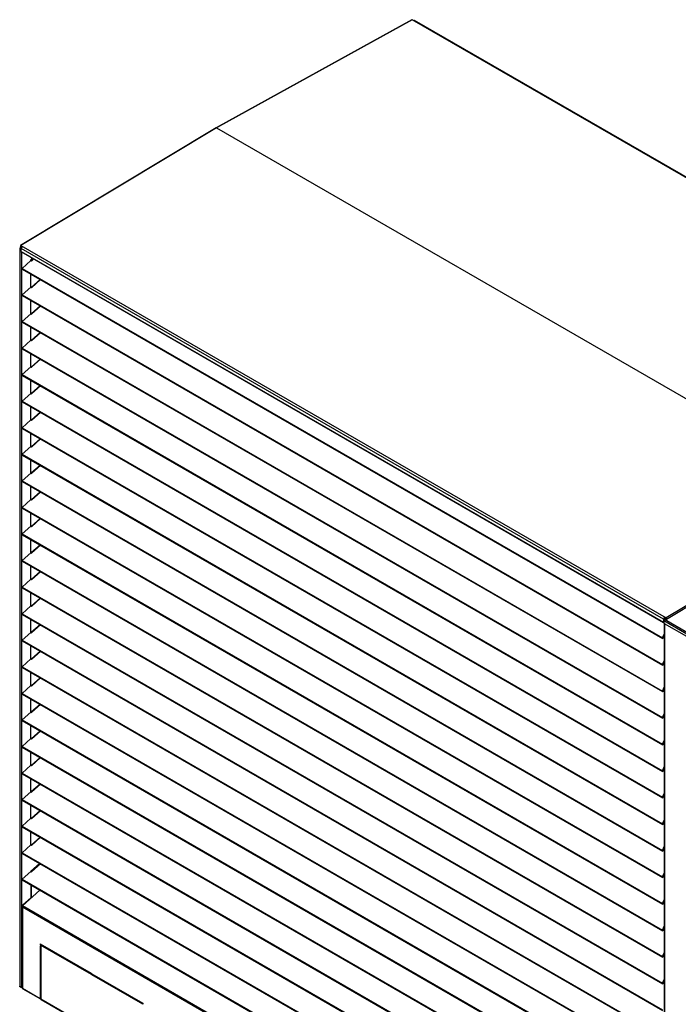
# Model space of a CAD drawing. Header units: millimetres. Extents: x 0 to 39025, y 0 to 11880.
# Tile 17 of 54: x 25988 to 27124, y 2254 to 3952. Entities that reach past the tile are written whole.
import ezdxf

# ---------------------------------------------------------------- set-up
doc = ezdxf.new("R2010")
doc.units = ezdxf.units.MM

msp = doc.modelspace()

# ---------------------------------------------------------------- linework, layer by layer
at = {"color": 7, "linetype": 'Continuous', "lineweight": 25, "ltscale": 20}
for p, q in [((26664.5, 3951.7), (26327.1, 3765.4)), ((26665, 3951.6), (26327.6, 3765.4)), ((27777.3, 3309.5), (26665, 3951.6)), ((27776.2, 3311), (26668.8, 3950.3)), ((26327.1, 3765.4), (25989.7, 3562.1)), ((26327.6, 3765.3), (25990.2, 3562.1)), ((26327.6, 3765.4), (27439.9, 3123.3)), ((26327.6, 3765.3), (27439.8, 3123.2)), ((25988.3, 3557.3), (25988.3, 2284.8)), ((25988.9, 3558), (25989.6, 3557.6)), ((25991, 3559.9), (25989.3, 3558.9)), ((25989.6, 3557.6), (25990.3, 3558)), ((25989.6, 3557.6), (25989.6, 3557.1)), ((25990.2, 3562.1), (27102.5, 2920)), ((25990.2, 3561.3), (25990.2, 3562.1)), ((25990.2, 3561.3), (25992, 3560.2)), ((25990.2, 3561.2), (25992, 3560.2)), ((25990.2, 3561.2), (25990.2, 3560.4)), ((25990.3, 3561.2), (25990.2, 3561.2)), ((25990.2, 3560.4), (25991.5, 3559.6)), ((25990.3, 3558.8), (25991.4, 3559.5)), ((25990.3, 3558.8), (25990.8, 3558.2)), ((25990.3, 3558), (25990.3, 3558.8)), ((25990.7, 3557.6), (25990.3, 3558)), ((27098, 2917.8), (25990.6, 3557.1)), ((25990.6, 3552.1), (25990.6, 3557.1)), ((25990.6, 3552.1), (27098, 2912.9)), ((25990.8, 3551.7), (27098.2, 2912.4)), ((25991.2, 3551.5), (25991.2, 2283.7)), ((25992.7, 3522.8), (26007.7, 3536.3)), ((26007.2, 3537.2), (26010.6, 3540.2)), ((26007.7, 3536.6), (26007.2, 3537.2)), ((26007.2, 3535.8), (26007.2, 3537.2)), ((26007.7, 3536.6), (26011.3, 3539.9)), ((26007.7, 3536.2), (26007.7, 3536.6)), ((26007.7, 3536.3), (26008.6, 3535.3)), ((26008.1, 3535.9), (26007.7, 3536.3)), ((26008.6, 3535.4), (26008.1, 3535.9)), ((26008.6, 3535.3), (26012.7, 3539.1)), ((26012.1, 3539.4), (26008.9, 3536.5)), ((25992.7, 3522.8), (27096.4, 2885.6)), ((25992.7, 3521.6), (27096.3, 2884.5)), ((26007.2, 3490), (26007.2, 3513.2)), ((26007.7, 3490.4), (26007.7, 3512.9)), ((26008.6, 3489.5), (26024, 3503.5)), ((26023.4, 3503.8), (26008.9, 3490.7)), ((25992.7, 3477), (26007.7, 3490.5)), ((26007.7, 3490.5), (26008.6, 3489.5)), ((26008.1, 3490.1), (26007.7, 3490.5)), ((26008.6, 3489.6), (26008.1, 3490.1)), ((25992.7, 3477), (27096.4, 2839.8)), ((25992.7, 3475.8), (27096.3, 2838.7)), ((26007.2, 3444.2), (26007.2, 3467.4)), ((26007.7, 3444.6), (26007.7, 3467.1)), ((26008.6, 3443.7), (26024, 3457.7)), ((26023.4, 3458), (26008.9, 3444.9)), ((25992.7, 3431.2), (26007.7, 3444.7)), ((25992.7, 3431.2), (27096.4, 2794)), ((25992.7, 3430), (27096.3, 2792.9)), ((26007.7, 3444.7), (26008.6, 3443.7)), ((26008.1, 3444.3), (26007.7, 3444.7)), ((26008.6, 3443.8), (26008.1, 3444.3)), ((26007.2, 3398.4), (26007.2, 3421.6)), ((26007.7, 3398.8), (26007.7, 3421.3)), ((25992.7, 3385.4), (26007.7, 3398.9)), ((26007.7, 3398.9), (26008.6, 3397.9)), ((26008.1, 3398.5), (26007.7, 3398.9)), ((26008.6, 3398), (26008.1, 3398.5)), ((26008.6, 3397.9), (26024, 3411.9)), ((26023.4, 3412.2), (26008.9, 3399.1)), ((25992.7, 3385.4), (27096.4, 2748.2)), ((25992.7, 3384.2), (27096.3, 2747.1)), ((26007.2, 3352.6), (26007.2, 3375.8)), ((26007.7, 3353), (26007.7, 3375.5)), ((26023.4, 3366.4), (26008.9, 3353.3)), ((26024, 3366.1), (26009.3, 3352.8)), ((25992.7, 3339.6), (26007.7, 3353.1)), ((26007.7, 3353.1), (26008.6, 3352.1)), ((26008.1, 3352.7), (26007.7, 3353.1)), ((26008.6, 3352.2), (26008.1, 3352.7)), ((26008.6, 3352.1), (26009.3, 3352.8)), ((25992.7, 3339.6), (27096.4, 2702.4)), ((25992.7, 3338.4), (27096.3, 2701.3)), ((26007.2, 3306.8), (26007.2, 3330)), ((26007.7, 3307.2), (26007.7, 3329.7)), ((26008.6, 3306.3), (26024, 3320.3)), ((26023.4, 3320.6), (26008.9, 3307.5)), ((25992.7, 3293.8), (26007.7, 3307.3)), ((26007.7, 3307.3), (26008.6, 3306.3)), ((26008.1, 3306.9), (26007.7, 3307.3)), ((26008.6, 3306.4), (26008.1, 3306.9)), ((25992.7, 3293.8), (27096.4, 2656.6)), ((25992.7, 3292.6), (27096.3, 2655.5)), ((26007.2, 3261), (26007.2, 3284.2)), ((26007.7, 3261.4), (26007.7, 3283.9)), ((25992.7, 3248), (26007.7, 3261.5)), ((26007.7, 3261.5), (26008.6, 3260.5)), ((26008.1, 3261.1), (26007.7, 3261.5)), ((26008.6, 3260.6), (26008.1, 3261.1)), ((26008.6, 3260.5), (26024, 3274.5)), ((26023.4, 3274.8), (26008.9, 3261.7)), ((25992.7, 3248), (27096.4, 2610.8)), ((25992.7, 3246.8), (27096.3, 2609.7)), ((26007.2, 3215.2), (26007.2, 3238.4)), ((26007.7, 3215.6), (26007.7, 3238.1)), ((26008.6, 3214.7), (26024, 3228.7)), ((26023.4, 3229), (26008.9, 3215.9)), ((25992.7, 3202.2), (26007.7, 3215.7)), ((26007.7, 3215.7), (26008.6, 3214.7)), ((26008.1, 3215.3), (26007.7, 3215.7)), ((26008.6, 3214.8), (26008.1, 3215.3)), ((25992.7, 3202.2), (27096.4, 2565)), ((25992.7, 3201), (27096.3, 2563.9)), ((26007.2, 3169.4), (26007.2, 3192.6)), ((26007.7, 3169.8), (26007.7, 3192.3)), ((26008.6, 3168.9), (26024, 3182.9)), ((26023.4, 3183.2), (26008.9, 3170.1)), ((25992.7, 3156.4), (26007.7, 3169.9)), ((26007.7, 3169.9), (26008.6, 3168.9)), ((26008.1, 3169.5), (26007.7, 3169.9)), ((26008.6, 3169), (26008.1, 3169.5)), ((25992.7, 3156.4), (27096.4, 2519.2)), ((25992.7, 3155.2), (27096.3, 2518.1)), ((26007.2, 3123.6), (26007.2, 3146.8)), ((26007.7, 3124), (26007.7, 3146.5)), ((26008.6, 3123.1), (26024, 3137.1)), ((26023.4, 3137.4), (26008.9, 3124.3)), ((25992.7, 3110.6), (26007.7, 3124.1)), ((25992.7, 3110.6), (27096.4, 2473.4)), ((25992.7, 3109.4), (27096.3, 2472.3)), ((26007.7, 3124.1), (26008.6, 3123.1)), ((26008.1, 3123.7), (26007.7, 3124.1)), ((26008.6, 3123.2), (26008.1, 3123.7)), ((27439.8, 3123.2), (27102.5, 2920)), ((27103, 2918.2), (27440.4, 3121.5)), ((26007.2, 3077.8), (26007.2, 3101)), ((26007.7, 3078.2), (26007.7, 3100.7)), ((26008.6, 3077.3), (26024, 3091.3)), ((26023.4, 3091.6), (26008.9, 3078.5)), ((25992.7, 3064.8), (26007.7, 3078.3)), ((26007.7, 3078.3), (26008.6, 3077.3)), ((26008.1, 3077.9), (26007.7, 3078.3)), ((26008.6, 3077.4), (26008.1, 3077.9)), ((25992.7, 3064.8), (27096.4, 2427.6)), ((25992.7, 3063.6), (27096.3, 2426.5)), ((26007.2, 3032), (26007.2, 3055.2)), ((26007.7, 3032.4), (26007.7, 3054.9)), ((26008.6, 3031.5), (26024, 3045.5)), ((26023.4, 3045.8), (26008.9, 3032.7)), ((25992.7, 3019), (26007.7, 3032.5)), ((26007.7, 3032.5), (26008.6, 3031.5)), ((26008.1, 3032.1), (26007.7, 3032.5)), ((26008.6, 3031.6), (26008.1, 3032.1)), ((25992.7, 3019), (27096.4, 2381.8)), ((25992.7, 3017.8), (27096.3, 2380.7)), ((26007.2, 2986.2), (26007.2, 3009.4)), ((26007.7, 2986.6), (26007.7, 3009.1)), ((26008.6, 2985.7), (26024, 2999.7)), ((26023.4, 3000), (26008.9, 2986.9)), ((25992.7, 2973.2), (26007.7, 2986.7)), ((25992.7, 2973.2), (27096.4, 2336)), ((25992.7, 2972), (27096.3, 2334.9)), ((26007.7, 2986.7), (26008.6, 2985.7)), ((26008.1, 2986.3), (26007.7, 2986.7)), ((26008.6, 2985.8), (26008.1, 2986.3)), ((26007.2, 2940.4), (26007.2, 2963.6)), ((26007.7, 2940.8), (26007.7, 2963.3)), ((25992.7, 2927.4), (26007.7, 2940.9)), ((26007.7, 2940.9), (26008.6, 2939.9)), ((26008.1, 2940.5), (26007.7, 2940.9)), ((26008.6, 2940), (26008.1, 2940.5)), ((26008.6, 2939.9), (26024, 2953.9)), ((26023.4, 2954.2), (26008.9, 2941.1)), ((25992.7, 2927.4), (27096.4, 2290.2)), ((25992.7, 2926.2), (27096.3, 2289.1)), ((27100, 2921.4), (27100.1, 2920.6)), ((27100.1, 2920.4), (27100, 2920.5)), ((27102.5, 2919.2), (27100.1, 2920.6)), ((27100.1, 2920.4), (27100.1, 2920.6)), ((27100.1, 2919.6), (27100.1, 2920.6)), ((26007.2, 2894.6), (26007.2, 2917.8)), ((26007.7, 2895), (26007.7, 2917.5)), ((26008.6, 2894.1), (26024, 2908.1)), ((26023.4, 2908.4), (26008.9, 2895.3)), ((27098.7, 2918.3), (27098, 2917.8)), ((27098, 2917.8), (27098, 2912.9)), ((27098.6, 2913.2), (27098, 2912.9)), ((27098.6, 2915.7), (27138.2, 2892.8)), ((27098.6, 2915.7), (27098.6, 2912)), ((27098.6, 2912), (27099.4, 2910.7)), ((27098.7, 2918.3), (27098.7, 2916.6)), ((27098.8, 2918.3), (27098.7, 2918.3)), ((27099.5, 2918.7), (27098.8, 2918.3)), ((27098.8, 2918.3), (27098.8, 2916.7)), ((27099.2, 2911), (27099.2, 1641.8)), ((27099.4, 2910.7), (27137.5, 2888.7)), ((27099.5, 2917.7), (27099.5, 2918.7)), ((27099.7, 2910.5), (27099.7, 1641)), ((27099.8, 2917.9), (27100.9, 2919.2)), ((27099.8, 2917.9), (27139.4, 2895)), ((27100.1, 2919.6), (27100.1, 2920.4)), ((27100.3, 2920.3), (27100.3, 2920.4)), ((27100.3, 2920.3), (27102.5, 2919.1)), ((27100.3, 2920.3), (27100.3, 2919.5)), ((27100.3, 2919.5), (27102.5, 2918.3)), ((27102.5, 2919.2), (27102.5, 2920)), ((27102.5, 2919.1), (27102.5, 2918.3)), ((27102.5, 2919.1), (27102.5, 2919.1)), ((25992.7, 2881.6), (26007.7, 2895.1)), ((26007.7, 2895.1), (26008.6, 2894.1)), ((26008.1, 2894.7), (26007.7, 2895.1)), ((26008.6, 2894.2), (26008.1, 2894.7)), ((27096.4, 2885.6), (27099.2, 2892.1)), ((27096.8, 2885.3), (27099.2, 2891)), ((27099.2, 2890.7), (27096.8, 2885.2)), ((27099.2, 2889.6), (27097.2, 2884.8)), ((25992.7, 2881.6), (27096.4, 2244.4)), ((25992.7, 2880.4), (27096.3, 2243.3)), ((26007.2, 2848.8), (26007.2, 2872)), ((26007.7, 2849.2), (26007.7, 2871.7)), ((27096.4, 2885.6), (27096.8, 2885.3)), ((27096.7, 2885.2), (27096.8, 2885.2)), ((27096.8, 2885.2), (27097.2, 2884.8)), ((26008.6, 2848.4), (26024, 2862.3)), ((26023.4, 2862.6), (26008.9, 2849.5)), ((25992.7, 2835.8), (26007.7, 2849.3)), ((25992.7, 2835.8), (27096.4, 2198.6)), ((26007.7, 2849.3), (26008.6, 2848.4)), ((26008.1, 2848.9), (26007.7, 2849.3)), ((26008.6, 2848.4), (26008.1, 2848.9)), ((27096.4, 2839.8), (27099.2, 2846.3)), ((27096.4, 2839.8), (27096.8, 2839.5)), ((27096.7, 2839.4), (27096.8, 2839.4)), ((27096.8, 2839.5), (27099.2, 2845.2)), ((27099.2, 2844.9), (27096.8, 2839.4)), ((27096.8, 2839.4), (27097.2, 2839)), ((27099.2, 2843.8), (27097.2, 2839)), ((25992.7, 2834.6), (27096.3, 2197.5)), ((26007.2, 2803), (26007.2, 2826.2)), ((26007.7, 2803.4), (26007.7, 2825.9)), ((25992.7, 2790), (26007.7, 2803.5)), ((26007.7, 2803.5), (26008.6, 2802.6)), ((26008.1, 2803.1), (26007.7, 2803.5)), ((26008.6, 2802.6), (26008.1, 2803.1)), ((26008.6, 2802.6), (26024, 2816.5)), ((26023.4, 2816.8), (26008.9, 2803.7)), ((25992.7, 2790), (27096.4, 2152.8)), ((25992.7, 2788.8), (27096.3, 2151.7)), ((27096.4, 2794), (27099.2, 2800.5)), ((27096.4, 2794), (27096.8, 2793.7)), ((27096.7, 2793.6), (27096.8, 2793.6)), ((27096.8, 2793.7), (27099.2, 2799.4)), ((27099.2, 2799.1), (27096.8, 2793.6)), ((27096.8, 2793.6), (27097.2, 2793.2)), ((27099.2, 2798), (27097.2, 2793.2)), ((26007.2, 2757.2), (26007.2, 2780.4)), ((26007.7, 2757.6), (26007.7, 2780.1)), ((26008.6, 2756.8), (26024, 2770.7)), ((26023.4, 2771), (26008.9, 2757.9)), ((25992.7, 2744.2), (26007.7, 2757.7)), ((26007.7, 2757.7), (26008.6, 2756.8)), ((26008.1, 2757.3), (26007.7, 2757.7)), ((26008.6, 2756.8), (26008.1, 2757.3)), ((27096.4, 2748.2), (27099.2, 2754.7)), ((27096.8, 2747.9), (27099.2, 2753.6)), ((27099.2, 2753.3), (27096.8, 2747.8)), ((27099.2, 2752.2), (27097.2, 2747.4)), ((25992.7, 2744.2), (27096.4, 2107)), ((25992.7, 2743), (27096.3, 2105.9)), ((26007.2, 2711.4), (26007.2, 2734.6)), ((26007.7, 2711.8), (26007.7, 2734.3)), ((27096.4, 2748.2), (27096.8, 2747.9)), ((27096.7, 2747.8), (27096.8, 2747.8)), ((27096.8, 2747.8), (27097.2, 2747.4)), ((26023.4, 2725.2), (26008.9, 2712.1)), ((26024, 2724.9), (26009.3, 2711.6)), ((25992.7, 2698.4), (26007.7, 2711.9)), ((26007.7, 2711.9), (26008.6, 2711)), ((26008.1, 2711.5), (26007.7, 2711.9)), ((26008.6, 2711), (26008.1, 2711.5)), ((26008.6, 2711), (26009.3, 2711.6)), ((27096.4, 2702.4), (27099.2, 2708.9)), ((27096.4, 2702.4), (27096.8, 2702.1)), ((27096.7, 2702), (27096.8, 2702)), ((27096.8, 2702.1), (27099.2, 2707.8)), ((27099.2, 2707.5), (27096.8, 2702)), ((27096.8, 2702), (27097.2, 2701.6)), ((27099.2, 2706.4), (27097.2, 2701.6)), ((25992.7, 2698.4), (27096.4, 2061.2)), ((25992.7, 2697.2), (27096.3, 2060.1)), ((26007.2, 2665.6), (26007.2, 2688.8)), ((26007.7, 2666), (26007.7, 2688.5)), ((25992.7, 2652.6), (26007.7, 2666.1)), ((26007.7, 2666.1), (26008.6, 2665.2)), ((26008.1, 2665.7), (26007.7, 2666.1)), ((26008.6, 2665.2), (26024, 2679.1)), ((26023.4, 2679.4), (26008.9, 2666.3)), ((25992.7, 2652.6), (27096.4, 2015.4)), ((25992.7, 2651.4), (27096.3, 2014.3)), ((26008.6, 2665.2), (26008.1, 2665.7)), ((27096.4, 2656.6), (27099.2, 2663.1)), ((27096.4, 2656.6), (27096.8, 2656.3)), ((27096.7, 2656.2), (27096.8, 2656.2)), ((27096.8, 2656.3), (27099.2, 2662)), ((27099.2, 2661.7), (27096.8, 2656.2)), ((27096.8, 2656.2), (27097.2, 2655.8)), ((27099.2, 2660.6), (27097.2, 2655.8)), ((26007.2, 2619.8), (26007.2, 2643)), ((26007.7, 2620.2), (26007.7, 2642.7)), ((26008.6, 2619.4), (26024, 2633.3)), ((26023.4, 2633.6), (26008.9, 2620.5)), ((25992.7, 2606.8), (26007.7, 2620.3)), ((26007.7, 2620.3), (26008.6, 2619.4)), ((26008.1, 2619.9), (26007.7, 2620.3)), ((26008.6, 2619.4), (26008.1, 2619.9)), ((27096.4, 2610.8), (27099.2, 2617.3)), ((27096.8, 2610.5), (27099.2, 2616.2)), ((27099.2, 2615.9), (27096.8, 2610.4)), ((25992.7, 2606.8), (27096.4, 1969.6)), ((25992.7, 2605.6), (27096.3, 1968.5)), ((27096.4, 2610.8), (27096.8, 2610.5)), ((27096.7, 2610.4), (27096.8, 2610.4)), ((27096.8, 2610.4), (27097.2, 2610)), ((27099.2, 2614.8), (27097.2, 2610)), ((26007.2, 2574), (26007.2, 2597.2)), ((26007.7, 2574.4), (26007.7, 2596.9)), ((26008.6, 2573.6), (26024, 2587.5)), ((26023.4, 2587.8), (26008.9, 2574.7)), ((25992.7, 2561), (26007.7, 2574.5)), ((26007.7, 2574.5), (26008.6, 2573.6)), ((26008.1, 2574.1), (26007.7, 2574.5)), ((26008.6, 2573.6), (26008.1, 2574.1)), ((27096.4, 2565), (27099.2, 2571.5)), ((27096.4, 2565), (27096.8, 2564.7)), ((27096.7, 2564.6), (27096.8, 2564.6)), ((27096.8, 2564.7), (27099.2, 2570.4)), ((27099.2, 2570.1), (27096.8, 2564.6)), ((27096.8, 2564.6), (27097.2, 2564.2)), ((27099.2, 2569), (27097.2, 2564.2)), ((25992.7, 2561), (27096.4, 1923.8)), ((25992.7, 2559.8), (27096.3, 1922.7)), ((26007.2, 2528.2), (26007.2, 2551.4)), ((26007.7, 2528.6), (26007.7, 2551.1)), ((26008.6, 2527.8), (26024, 2541.7)), ((26023.4, 2542), (26008.9, 2528.9)), ((25992.7, 2515.2), (26007.7, 2528.7)), ((25992.7, 2515.2), (27096.4, 1878)), ((25992.7, 2514), (27096.3, 1876.9)), ((26007.7, 2528.7), (26008.6, 2527.8)), ((26008.1, 2528.3), (26007.7, 2528.7)), ((26008.6, 2527.8), (26008.1, 2528.3)), ((27096.4, 2519.2), (27099.2, 2525.7)), ((27096.4, 2519.2), (27096.8, 2518.9)), ((27096.7, 2518.8), (27096.8, 2518.8)), ((27096.8, 2518.9), (27099.2, 2524.6)), ((27099.2, 2524.3), (27096.8, 2518.8)), ((27096.8, 2518.8), (27097.2, 2518.4)), ((27099.2, 2523.2), (27097.2, 2518.4)), ((26007.7, 2483.5), (26022.4, 2496.8)), ((26008.1, 2483), (26023.1, 2496.4)), ((26023.4, 2496.2), (26008.9, 2483.1)), ((25992.8, 2469.4), (26007.7, 2482.9)), ((26007.7, 2483.5), (26008.1, 2483)), ((26007.7, 2483.5), (26007.7, 2482.8)), ((26007.7, 2482.9), (26008.6, 2482)), ((26008.1, 2482.6), (26007.7, 2482.9)), ((26008.1, 2483), (26008.1, 2482.5)), ((26008.6, 2482), (26008.1, 2482.6)), ((26008.6, 2482), (26024, 2495.9)), ((27096.4, 2473.4), (27099.2, 2479.9)), ((25992.7, 2468.2), (27096.4, 1831.1)), ((25992.8, 2469.4), (27096.4, 1832.2)), ((27096.4, 2473.4), (27096.8, 2473.1)), ((27096.7, 2473), (27096.8, 2473)), ((27096.8, 2473.1), (27099.2, 2478.8)), ((27099.2, 2478.5), (27096.8, 2473)), ((27096.8, 2473), (27097.2, 2472.6)), ((27099.2, 2477.4), (27097.2, 2472.6)), ((25993.1, 2423.3), (26023.2, 2450.6)), ((26007.7, 2459.5), (26007.7, 2437.6)), ((26008.1, 2459.3), (26008.1, 2437.1)), ((25993.8, 2425.2), (26007.7, 2437.6)), ((25994.3, 2424.7), (26008.1, 2437.1)), ((26008.1, 2437.1), (26007.7, 2437.6)), ((27096.4, 2427.6), (27099.2, 2434.1)), ((27096.8, 2427.3), (27099.2, 2433)), ((27099.2, 2432.7), (27096.8, 2427.2)), ((27099.2, 2431.6), (27097.2, 2426.8)), ((25992.7, 2422), (25992.7, 2281.9)), ((25992.8, 2422.3), (25993.6, 2422.2)), ((27096.7, 1786.2), (25993.1, 2423.3)), ((25993.5, 2422.9), (25993.1, 2423.3)), ((27095.3, 1785), (25993.3, 2421.2)), ((25993.3, 2421.2), (25993.3, 2281.4)), ((25993.9, 2422.7), (25993.5, 2422.9)), ((25993.8, 2425.2), (25994.3, 2424.7)), ((25993.8, 2424), (25993.8, 2425.2)), ((25994.3, 2424.4), (25994.3, 2424.7)), ((27096.4, 2427.6), (27096.8, 2427.3)), ((27096.7, 2427.2), (27096.8, 2427.2)), ((27096.8, 2427.2), (27097.2, 2426.8)), ((27096.4, 2381.8), (27099.2, 2388.3)), ((27096.4, 2381.8), (27096.8, 2381.5)), ((27096.7, 2381.4), (27096.8, 2381.4)), ((27096.8, 2381.5), (27099.2, 2387.2)), ((27099.2, 2386.9), (27096.8, 2381.4)), ((27096.8, 2381.4), (27097.2, 2381)), ((27099.2, 2385.8), (27097.2, 2381)), ((26023.5, 2357.8), (26111.2, 2307.2)), ((26023.5, 2357.8), (26023.5, 2356.2)), ((26024.2, 2356.6), (26023.5, 2356.2)), ((26023.5, 2356.2), (26111.2, 2305.6)), ((26023.5, 2354.6), (26024.9, 2353.8)), ((26023.5, 2354.6), (26023.5, 2263.9)), ((26024.2, 2356.6), (26024.2, 2357.4)), ((26111.2, 2306.4), (26024.2, 2356.6)), ((26024.2, 2264.4), (26024.2, 2354.2)), ((26024.9, 2353.8), (26024.9, 2263.1)), ((27096.4, 2336), (27099.2, 2342.5)), ((27096.4, 2336), (27096.8, 2335.7)), ((27096.7, 2335.6), (27096.8, 2335.6)), ((27096.8, 2335.7), (27099.2, 2341.4)), ((27099.2, 2341.1), (27096.8, 2335.6)), ((27096.8, 2335.6), (27097.2, 2335.2)), ((27099.2, 2340), (27097.2, 2335.2)), ((26111.2, 2307.2), (26111.2, 2305.6)), ((26112.6, 2306.4), (26200.3, 2255.8)), ((26112.6, 2306.4), (26112.6, 2304.8)), ((26113.3, 2305.2), (26112.6, 2304.8)), ((26200.3, 2254.2), (26112.6, 2304.8)), ((26113.3, 2305.2), (26113.3, 2306)), ((26113.3, 2305.2), (26200.3, 2255)), ((27096.4, 2290.2), (27099.2, 2296.7)), ((27096.8, 2289.9), (27099.2, 2295.6)), ((27099.2, 2295.3), (27096.8, 2289.8)), ((27099.2, 2294.2), (27097.2, 2289.4)), ((25990.3, 2283.6), (25990.3, 2283.1)), ((25991.8, 2282.3), (25990.3, 2283.1)), ((25991.8, 2283.1), (25990.8, 2283.6)), ((25991.2, 2283.7), (25992.7, 2284.2)), ((25991.8, 2283.1), (25992.7, 2283.4)), ((25991.8, 2282.3), (25991.8, 2283.1)), ((25991.8, 2282.3), (25992.7, 2282.5)), ((25993.3, 2281.4), (26023.5, 2263.9)), ((25993.7, 2280.5), (26023.9, 2263)), ((26024.2, 2290.8), (26024.9, 2291)), ((27096.4, 2290.2), (27096.8, 2289.9)), ((27096.7, 2289.8), (27096.8, 2289.8)), ((27096.8, 2289.8), (27097.2, 2289.4)), ((26023.5, 2263.9), (26024.2, 2264.4)), ((26024.9, 2263.9), (26024.2, 2264.4)), ((26024.9, 2263.1), (26198.9, 2162.7)), ((26025.4, 2262.2), (26199.3, 2161.8)), ((26200.3, 2255.8), (26200.3, 2254.2))]:
    msp.add_line(p, q, dxfattribs=at)
at = {"color": 7, "linetype": 'Continuous', "lineweight": 25, "ltscale": 20, "flags": 128}
for points in [[(26327.6, 3765.3), (26327.6, 3765.3), (26327.6, 3765.4)], [(26327.6, 3765.4), (26327.6, 3765.4), (26327.6, 3765.4)], [(25988.9, 3558), (25988.7, 3557.8), (25988.5, 3557.7), (25988.4, 3557.6), (25988.3, 3557.4), (25988.3, 3557.2), (25988.4, 3557.1), (25988.5, 3556.9), (25988.7, 3556.8), (25988.9, 3556.6), (25989.2, 3556.5), (25989.5, 3556.5), (25989.8, 3556.5), (25990.2, 3556.5), (25990.5, 3556.5), (25990.6, 3556.5)], [(25989.6, 3557.6), (25989.4, 3557.5), (25989.3, 3557.3), (25989.3, 3557.2), (25989.5, 3557.1), (25989.7, 3557), (25990.1, 3557), (25990.4, 3557.1), (25990.6, 3557.1)], [(25990.2, 3562.1), (25990, 3562.1), (25989.9, 3562.2), (25989.7, 3562.1), (25989.6, 3562.1), (25989.5, 3561.9), (25989.5, 3561.7), (25989.5, 3561.5), (25989.5, 3561.3), (25989.6, 3561.1), (25989.7, 3560.9), (25989.9, 3560.7), (25990.1, 3560.5), (25990.2, 3560.4)], [(25990.3, 3558), (25990, 3558.1), (25989.8, 3558), (25989.6, 3557.8), (25989.6, 3557.6)], [(25990.2, 3561.3), (25990.2, 3561.3), (25990.2, 3561.3), (25990.2, 3561.3), (25990.2, 3561.2), (25990.2, 3561.2), (25990.2, 3561.2), (25990.2, 3561.2), (25990.2, 3561.2)], [(25992.7, 3521.6), (25992.6, 3521.7), (25992.5, 3521.8), (25992.5, 3521.9), (25992.5, 3522.1), (25992.5, 3522.4), (25992.6, 3522.6), (25992.7, 3522.8)], [(25992.7, 3475.8), (25992.6, 3475.9), (25992.5, 3476), (25992.5, 3476.1), (25992.5, 3476.3), (25992.5, 3476.6), (25992.6, 3476.8), (25992.7, 3477)], [(25992.7, 3430), (25992.6, 3430.1), (25992.5, 3430.2), (25992.5, 3430.3), (25992.5, 3430.5), (25992.5, 3430.8), (25992.6, 3431), (25992.7, 3431.2)], [(25992.7, 3384.2), (25992.6, 3384.3), (25992.5, 3384.4), (25992.5, 3384.5), (25992.5, 3384.7), (25992.5, 3385), (25992.6, 3385.2), (25992.7, 3385.4)], [(25992.7, 3338.4), (25992.6, 3338.5), (25992.5, 3338.6), (25992.5, 3338.7), (25992.5, 3338.9), (25992.5, 3339.2), (25992.6, 3339.4), (25992.7, 3339.6)], [(25992.7, 3292.6), (25992.6, 3292.7), (25992.5, 3292.8), (25992.5, 3292.9), (25992.5, 3293.1), (25992.5, 3293.4), (25992.6, 3293.6), (25992.7, 3293.8)], [(25992.7, 3246.8), (25992.6, 3246.9), (25992.5, 3247), (25992.5, 3247.1), (25992.5, 3247.3), (25992.5, 3247.6), (25992.6, 3247.8), (25992.7, 3248)], [(25992.7, 3201), (25992.6, 3201.1), (25992.5, 3201.2), (25992.5, 3201.3), (25992.5, 3201.5), (25992.5, 3201.8), (25992.6, 3202), (25992.7, 3202.2)], [(25992.7, 3155.2), (25992.6, 3155.3), (25992.5, 3155.4), (25992.5, 3155.5), (25992.5, 3155.7), (25992.5, 3156), (25992.6, 3156.2), (25992.7, 3156.4)], [(25992.7, 3109.4), (25992.6, 3109.5), (25992.5, 3109.6), (25992.5, 3109.7), (25992.5, 3109.9), (25992.5, 3110.2), (25992.6, 3110.4), (25992.7, 3110.6)], [(25992.7, 3063.6), (25992.6, 3063.7), (25992.5, 3063.8), (25992.5, 3064), (25992.5, 3064.1), (25992.5, 3064.4), (25992.6, 3064.6), (25992.7, 3064.8)], [(25992.7, 3017.8), (25992.6, 3017.9), (25992.5, 3018), (25992.5, 3018.2), (25992.5, 3018.3), (25992.5, 3018.6), (25992.6, 3018.8), (25992.7, 3019)], [(25992.7, 2972), (25992.6, 2972.1), (25992.5, 2972.2), (25992.5, 2972.4), (25992.5, 2972.5), (25992.5, 2972.8), (25992.6, 2973), (25992.7, 2973.2)], [(25992.7, 2926.2), (25992.6, 2926.3), (25992.5, 2926.4), (25992.5, 2926.6), (25992.5, 2926.7), (25992.5, 2927), (25992.6, 2927.2), (25992.7, 2927.4)], [(27098, 2912.9), (27098.1, 2912.7), (27098.1, 2912.5), (27098.2, 2912.4), (27098.4, 2912.3), (27098.5, 2912.3), (27098.6, 2912.4)], [(27102.5, 2918.3), (27102.7, 2918.2), (27102.9, 2918.2), (27103, 2918.2), (27103.1, 2918.3), (27103.2, 2918.4), (27103.2, 2918.6), (27103.2, 2918.8), (27103.2, 2919), (27103.1, 2919.2), (27103, 2919.5), (27102.8, 2919.7), (27102.7, 2919.8), (27102.5, 2920)], [(27102.5, 2919.1), (27102.5, 2919.1), (27102.5, 2919.1), (27102.5, 2919.1), (27102.5, 2919.1), (27102.5, 2919.1), (27102.5, 2919.1), (27102.5, 2919.1), (27102.5, 2919.2)], [(25992.7, 2880.4), (25992.6, 2880.5), (25992.5, 2880.6), (25992.5, 2880.8), (25992.5, 2880.9), (25992.5, 2881.2), (25992.6, 2881.4), (25992.7, 2881.6)], [(27097.2, 2884.8), (27097, 2884.7), (27096.9, 2884.5), (27096.7, 2884.4), (27096.5, 2884.4), (27096.4, 2884.4), (27096.3, 2884.5), (27096.2, 2884.6), (27096.2, 2884.8), (27096.2, 2885), (27096.2, 2885.2), (27096.3, 2885.4), (27096.4, 2885.6)], [(27096.8, 2885.2), (27096.8, 2885.2), (27096.8, 2885.1), (27096.8, 2885.1), (27096.7, 2885.2), (27096.7, 2885.2), (27096.7, 2885.2), (27096.7, 2885.2), (27096.8, 2885.3)], [(25992.7, 2834.6), (25992.6, 2834.7), (25992.5, 2834.8), (25992.5, 2835), (25992.5, 2835.1), (25992.5, 2835.4), (25992.6, 2835.6), (25992.7, 2835.8)], [(27097.2, 2839), (27097, 2838.9), (27096.9, 2838.7), (27096.7, 2838.6), (27096.5, 2838.6), (27096.4, 2838.6), (27096.3, 2838.7), (27096.2, 2838.8), (27096.2, 2839), (27096.2, 2839.2), (27096.2, 2839.4), (27096.3, 2839.6), (27096.4, 2839.8)], [(27096.8, 2839.4), (27096.8, 2839.4), (27096.8, 2839.3), (27096.8, 2839.3), (27096.7, 2839.4), (27096.7, 2839.4), (27096.7, 2839.4), (27096.7, 2839.4), (27096.8, 2839.5)], [(25992.7, 2788.8), (25992.6, 2788.9), (25992.5, 2789), (25992.5, 2789.2), (25992.5, 2789.3), (25992.5, 2789.6), (25992.6, 2789.8), (25992.7, 2790)], [(27097.2, 2793.2), (27097, 2793.1), (27096.9, 2792.9), (27096.7, 2792.8), (27096.5, 2792.8), (27096.4, 2792.8), (27096.3, 2792.9), (27096.2, 2793), (27096.2, 2793.2), (27096.2, 2793.4), (27096.2, 2793.6), (27096.3, 2793.8), (27096.4, 2794)], [(27096.8, 2793.6), (27096.8, 2793.6), (27096.8, 2793.5), (27096.8, 2793.5), (27096.7, 2793.6), (27096.7, 2793.6), (27096.7, 2793.6), (27096.7, 2793.6), (27096.8, 2793.7)], [(25992.7, 2743), (25992.6, 2743.1), (25992.5, 2743.2), (25992.5, 2743.4), (25992.5, 2743.5), (25992.5, 2743.8), (25992.6, 2744), (25992.7, 2744.2)], [(27097.2, 2747.4), (27097, 2747.3), (27096.9, 2747.1), (27096.7, 2747), (27096.5, 2747), (27096.4, 2747), (27096.3, 2747.1), (27096.2, 2747.2), (27096.2, 2747.4), (27096.2, 2747.6), (27096.2, 2747.8), (27096.3, 2748), (27096.4, 2748.2)], [(27096.8, 2747.8), (27096.8, 2747.8), (27096.8, 2747.7), (27096.8, 2747.7), (27096.7, 2747.8), (27096.7, 2747.8), (27096.7, 2747.8), (27096.7, 2747.8), (27096.8, 2747.9)], [(27097.2, 2701.6), (27097, 2701.5), (27096.9, 2701.3), (27096.7, 2701.2), (27096.5, 2701.2), (27096.4, 2701.2), (27096.3, 2701.3), (27096.2, 2701.4), (27096.2, 2701.6), (27096.2, 2701.8), (27096.2, 2702), (27096.3, 2702.2), (27096.4, 2702.4)], [(27096.8, 2702), (27096.8, 2702), (27096.8, 2701.9), (27096.8, 2701.9), (27096.7, 2702), (27096.7, 2702), (27096.7, 2702), (27096.7, 2702), (27096.8, 2702.1)], [(25992.7, 2697.2), (25992.6, 2697.3), (25992.5, 2697.4), (25992.5, 2697.6), (25992.5, 2697.7), (25992.5, 2698), (25992.6, 2698.2), (25992.7, 2698.4)], [(25992.7, 2651.4), (25992.6, 2651.5), (25992.5, 2651.6), (25992.5, 2651.8), (25992.5, 2651.9), (25992.5, 2652.2), (25992.6, 2652.4), (25992.7, 2652.6)], [(27097.2, 2655.8), (27097, 2655.7), (27096.9, 2655.5), (27096.7, 2655.4), (27096.5, 2655.4), (27096.4, 2655.4), (27096.3, 2655.5), (27096.2, 2655.6), (27096.2, 2655.8), (27096.2, 2656), (27096.2, 2656.2), (27096.3, 2656.4), (27096.4, 2656.6)], [(27096.8, 2656.2), (27096.8, 2656.2), (27096.8, 2656.1), (27096.8, 2656.1), (27096.7, 2656.2), (27096.7, 2656.2), (27096.7, 2656.2), (27096.7, 2656.2), (27096.8, 2656.3)], [(25992.7, 2605.6), (25992.6, 2605.7), (25992.5, 2605.8), (25992.5, 2606), (25992.5, 2606.1), (25992.5, 2606.4), (25992.6, 2606.6), (25992.7, 2606.8)], [(27097.2, 2610), (27097, 2609.9), (27096.9, 2609.7), (27096.7, 2609.6), (27096.5, 2609.6), (27096.4, 2609.6), (27096.3, 2609.7), (27096.2, 2609.8), (27096.2, 2610), (27096.2, 2610.2), (27096.2, 2610.4), (27096.3, 2610.6), (27096.4, 2610.8)], [(27096.8, 2610.4), (27096.8, 2610.4), (27096.8, 2610.3), (27096.8, 2610.3), (27096.7, 2610.4), (27096.7, 2610.4), (27096.7, 2610.4), (27096.7, 2610.4), (27096.8, 2610.5)], [(27097.2, 2564.2), (27097, 2564.1), (27096.9, 2563.9), (27096.7, 2563.8), (27096.5, 2563.8), (27096.4, 2563.8), (27096.3, 2563.9), (27096.2, 2564), (27096.2, 2564.2), (27096.2, 2564.4), (27096.2, 2564.6), (27096.3, 2564.8), (27096.4, 2565)], [(27096.8, 2564.6), (27096.8, 2564.6), (27096.8, 2564.5), (27096.8, 2564.5), (27096.7, 2564.6), (27096.7, 2564.6), (27096.7, 2564.6), (27096.7, 2564.6), (27096.8, 2564.7)], [(25992.7, 2559.8), (25992.6, 2559.9), (25992.5, 2560), (25992.5, 2560.2), (25992.5, 2560.3), (25992.5, 2560.6), (25992.6, 2560.8), (25992.7, 2561)], [(25992.7, 2514), (25992.6, 2514.1), (25992.5, 2514.2), (25992.5, 2514.4), (25992.5, 2514.5), (25992.5, 2514.8), (25992.6, 2515), (25992.7, 2515.2)], [(27097.2, 2518.4), (27097, 2518.3), (27096.9, 2518.1), (27096.7, 2518), (27096.5, 2518), (27096.4, 2518), (27096.3, 2518.1), (27096.2, 2518.2), (27096.2, 2518.4), (27096.2, 2518.6), (27096.2, 2518.8), (27096.3, 2519), (27096.4, 2519.2)], [(27096.8, 2518.8), (27096.8, 2518.8), (27096.8, 2518.7), (27096.8, 2518.7), (27096.7, 2518.8), (27096.7, 2518.8), (27096.7, 2518.8), (27096.7, 2518.8), (27096.8, 2518.9)], [(25992.7, 2468.2), (25992.6, 2468.3), (25992.5, 2468.4), (25992.5, 2468.6), (25992.5, 2468.8), (25992.5, 2469), (25992.6, 2469.2), (25992.8, 2469.4)], [(27097.2, 2472.6), (27097, 2472.5), (27096.9, 2472.3), (27096.7, 2472.2), (27096.5, 2472.2), (27096.4, 2472.2), (27096.3, 2472.3), (27096.2, 2472.4), (27096.2, 2472.6), (27096.2, 2472.8), (27096.2, 2473), (27096.3, 2473.2), (27096.4, 2473.4)], [(27096.8, 2473), (27096.8, 2473), (27096.8, 2472.9), (27096.8, 2472.9), (27096.7, 2473), (27096.7, 2473), (27096.7, 2473), (27096.7, 2473), (27096.8, 2473.1)], [(27097.2, 2426.8), (27097, 2426.7), (27096.9, 2426.5), (27096.7, 2426.4), (27096.5, 2426.4), (27096.4, 2426.4), (27096.3, 2426.5), (27096.2, 2426.6), (27096.2, 2426.8), (27096.2, 2427), (27096.2, 2427.2), (27096.3, 2427.4), (27096.4, 2427.6)], [(27096.8, 2427.2), (27096.8, 2427.2), (27096.8, 2427.1), (27096.8, 2427.1), (27096.7, 2427.2), (27096.7, 2427.2), (27096.7, 2427.2), (27096.7, 2427.2), (27096.8, 2427.3)], [(27097.2, 2381), (27097, 2380.9), (27096.9, 2380.7), (27096.7, 2380.6), (27096.5, 2380.6), (27096.4, 2380.6), (27096.3, 2380.7), (27096.2, 2380.8), (27096.2, 2381), (27096.2, 2381.2), (27096.2, 2381.4), (27096.3, 2381.6), (27096.4, 2381.8)], [(27096.8, 2381.4), (27096.8, 2381.4), (27096.8, 2381.3), (27096.8, 2381.3), (27096.7, 2381.4), (27096.7, 2381.4), (27096.7, 2381.4), (27096.7, 2381.4), (27096.8, 2381.5)], [(26042.5, 2346.9), (26042.8, 2346.3), (26043, 2345.8)], [(27097.2, 2335.2), (27097, 2335.1), (27096.9, 2334.9), (27096.7, 2334.8), (27096.5, 2334.8), (27096.4, 2334.8), (27096.3, 2334.9), (27096.2, 2335), (27096.2, 2335.2), (27096.2, 2335.4), (27096.2, 2335.6), (27096.3, 2335.8), (27096.4, 2336)], [(27096.8, 2335.6), (27096.8, 2335.6), (27096.8, 2335.5), (27096.8, 2335.5), (27096.7, 2335.6), (27096.7, 2335.6), (27096.7, 2335.6), (27096.7, 2335.6), (27096.8, 2335.7)], [(25991.2, 2283.7), (25990.9, 2283.7), (25990.6, 2283.6), (25990.2, 2283.6), (25989.9, 2283.6), (25989.6, 2283.7), (25989.3, 2283.8), (25989, 2283.9), (25988.8, 2284), (25988.6, 2284.2), (25988.4, 2284.3), (25988.3, 2284.5), (25988.3, 2284.7), (25988.3, 2284.8)], [(25992.7, 2281.9), (25992.7, 2281.8), (25992.8, 2281.7), (25993, 2281.5), (25993.3, 2281.4)], [(27097.2, 2289.4), (27097, 2289.3), (27096.9, 2289.1), (27096.7, 2289), (27096.5, 2289), (27096.4, 2289), (27096.3, 2289.1), (27096.2, 2289.2), (27096.2, 2289.4), (27096.2, 2289.6), (27096.2, 2289.8), (27096.3, 2290), (27096.4, 2290.2)], [(27096.8, 2289.8), (27096.8, 2289.8), (27096.8, 2289.7), (27096.8, 2289.7), (27096.7, 2289.8), (27096.7, 2289.8), (27096.7, 2289.8), (27096.7, 2289.8), (27096.8, 2289.9)]]:
    msp.add_lwpolyline(points, dxfattribs=at)
at = {"color": 7, "linetype": 'Continuous', "lineweight": 25, "ltscale": 400}
for centre, radius, start, end in [((26664.7, 3951.2), 0.516, 53.5578, 114.9492), ((26668.2, 3949), 1.42, 64.9931, 124.6327), ((25989.7, 3558.1), 0.861, 50.2807, 189.7302), ((25995.1, 3556.9), 4.46, 123.2861, 177.4356), ((25991.1, 3552.1), 0.509, 173.1429, 235.545), ((26015.2, 3541.5), 8.01, 218.3161, 222.961), ((26015.2, 3495.7), 8.01, 218.3161, 222.961), ((26015.2, 3449.9), 8.01, 218.3161, 222.961), ((26015.2, 3404.1), 8.01, 218.3161, 222.961), ((26015.2, 3358.3), 8.01, 218.3161, 222.961), ((26015.2, 3312.5), 8.01, 218.3161, 222.961), ((26015.2, 3266.7), 8.01, 218.3161, 222.961), ((26015.2, 3220.9), 8.01, 218.3161, 222.961), ((26015.2, 3175.1), 8.01, 218.3161, 222.961), ((26015.2, 3129.3), 8.01, 218.3161, 222.961), ((26015.2, 3083.5), 8.01, 218.3161, 222.961), ((26015.2, 3037.7), 8.01, 218.3161, 222.961), ((26015.2, 2991.9), 8.01, 218.3161, 222.961), ((26015.2, 2946.1), 8.01, 218.3161, 222.961), ((27102.5, 2917.7), 4.45, 123.258, 177.4637), ((27101.7, 2918.1), 2.92, 123.2556, 177.4661), ((27101.3, 2915.6), 2.75, 123.2019, 178.2417), ((27101.6, 2918.1), 2.78, 123.3851, 177.3366), ((27100.7, 2918.6), 1.23, 123.3851, 177.3366), ((26015.2, 2900.3), 8.01, 218.3161, 222.961), ((26015.2, 2854.5), 8.01, 218.3161, 222.961), ((26015.2, 2808.7), 8.01, 218.3161, 222.961), ((26015.2, 2762.9), 8.01, 218.3161, 222.961), ((26015.2, 2717.1), 8.01, 218.3161, 222.961), ((26015.2, 2671.3), 8.01, 218.3161, 222.961), ((26015.2, 2625.5), 8.01, 218.3161, 222.961), ((26015.2, 2579.7), 8.01, 218.3161, 222.961), ((26015.2, 2533.9), 8.01, 218.3161, 222.961), ((26015.2, 2488.1), 8.01, 218.3161, 222.961), ((25993.6, 2422), 0.879, 160.539, 249.2579), ((25996.3, 2420.9), 3.04, 139.776, 173.6637), ((25991.6, 2285.3), 2.56, 220.2886, 238.9836), ((25994.3, 2281.3), 0.979, 173.4667, 235.2211), ((26024.4, 2263.8), 0.877, 171.3151, 308.6742), ((26024.7, 2264.3), 0.437, 170.786, 309.2033), ((26025.9, 2263), 1, 174.3376, 234.3502)]:
    msp.add_arc(centre, radius, start, end, dxfattribs=at)
for centre, major_axis, ratio, start_param, end_param in [((26327.6, 3764.5), (-0.525, 0.91), 0.577381, 5.526671, 6.294098), ((25994.7, 2422.6), (1.58, 1.84), 0.666511, 1.772113, 2.217797)]:
    msp.add_ellipse(centre, major_axis=major_axis, ratio=ratio, start_param=start_param, end_param=end_param, dxfattribs=at)

doc.saveas('drawing.dxf')
